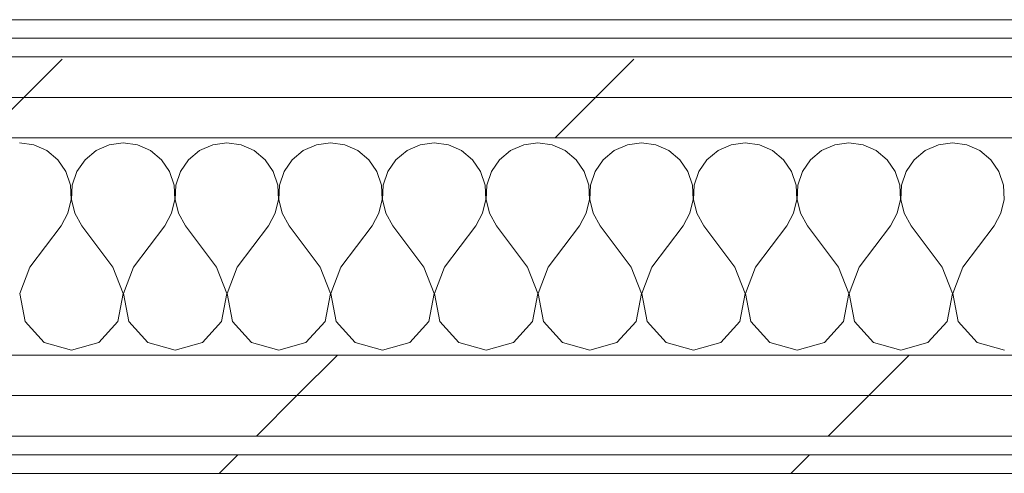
# Model space of a CAD drawing. Header units: millimetres. Extents: x -40968 to 11883, y -18816 to 4378.
# Tile 149 of 209: x -2633 to -2317, y -17277 to -17131. Entities that reach past the tile are written whole.
import ezdxf

# ---------------------------------------------------------------- set-up
doc = ezdxf.new("R2010")
doc.units = ezdxf.units.MM
doc.header["$MEASUREMENT"] = 0
doc.linetypes.add('Wipeout_Contour', pattern=[1000, 0, -1000])
doc.layers.add('Nuevo_08_E_Envans secs', color=7, linetype='Continuous')
doc.layers.add('Nuevo_08_E_Envans secs_Pluma_Nº__1', color=7, linetype='Continuous', lineweight=5)
for name, color, linetype, lineweight, true_color in [('Nuevo_08_E_Envans secs_Pluma_Nº__102', 7, 'Continuous', 5, 0xcccccc), ('Nuevo_08_E_Envans secs_Pluma_Nº__171', 171, 'Continuous', 13, 0xaaaaff), ('Nuevo_08_E_Envans secs_Pluma_Nº__177', 7, 'Continuous', 15, 0xf7e046)]:
    doc.layers.add(name, color=color, linetype=linetype, lineweight=lineweight, true_color=true_color)
pattern_1 = [(45, (0, 0), (-183.8478, 183.8478), [195, -65]), (45, (7e-14, 183.85), (-183.8478, 183.8478), [195, -65])]

# ---------------------------------------------------------------- blocks, each defined once
blk = doc.blocks.new('*X120')
at = {"layer": 'Nuevo_08_E_Envans secs_Pluma_Nº__102', "color": 254, "linetype": 'Continuous', "lineweight": 5, "true_color": 0xcccccc}
for p, q in [((-2628.78, -17171.28), (-2633.33, -17170.64)), ((-2624.57, -17173.13), (-2628.78, -17171.28)), ((-2604.55, -17171.28), (-2608.76, -17173.13)), ((-2600, -17170.64), (-2604.55, -17171.28)), ((-2595.45, -17171.28), (-2600, -17170.64)), ((-2591.24, -17173.13), (-2595.45, -17171.28)), ((-2571.22, -17171.28), (-2575.43, -17173.13)), ((-2566.67, -17170.64), (-2571.22, -17171.28)), ((-2562.11, -17171.28), (-2566.67, -17170.64)), ((-2557.9, -17173.13), (-2562.11, -17171.28)), ((-2537.89, -17171.28), (-2542.1, -17173.13)), ((-2533.33, -17170.64), (-2537.89, -17171.28)), ((-2528.78, -17171.28), (-2533.33, -17170.64)), ((-2524.57, -17173.13), (-2528.78, -17171.28)), ((-2504.55, -17171.28), (-2508.76, -17173.13)), ((-2500, -17170.64), (-2504.55, -17171.28)), ((-2495.45, -17171.28), (-2500, -17170.64)), ((-2491.24, -17173.13), (-2495.45, -17171.28)), ((-2471.22, -17171.28), (-2475.43, -17173.13)), ((-2466.67, -17170.64), (-2471.22, -17171.28)), ((-2462.11, -17171.28), (-2466.67, -17170.64)), ((-2457.9, -17173.13), (-2462.11, -17171.28)), ((-2437.89, -17171.28), (-2442.1, -17173.13)), ((-2433.33, -17170.64), (-2437.89, -17171.28)), ((-2428.78, -17171.28), (-2433.33, -17170.64)), ((-2424.57, -17173.13), (-2428.78, -17171.28)), ((-2404.55, -17171.28), (-2408.76, -17173.13)), ((-2400, -17170.64), (-2404.55, -17171.28)), ((-2395.45, -17171.28), (-2400, -17170.64)), ((-2391.24, -17173.13), (-2395.45, -17171.28)), ((-2371.22, -17171.28), (-2375.43, -17173.13)), ((-2366.67, -17170.64), (-2371.22, -17171.28)), ((-2362.11, -17171.28), (-2366.67, -17170.64)), ((-2357.9, -17173.13), (-2362.11, -17171.28)), ((-2337.89, -17171.28), (-2342.1, -17173.13)), ((-2333.33, -17170.64), (-2337.89, -17171.28)), ((-2328.78, -17171.28), (-2333.33, -17170.64)), ((-2324.57, -17173.13), (-2328.78, -17171.28)), ((-2621.03, -17176.07), (-2624.57, -17173.13)), ((-2608.76, -17173.13), (-2612.3, -17176.07)), ((-2587.7, -17176.07), (-2591.24, -17173.13)), ((-2575.43, -17173.13), (-2578.97, -17176.07)), ((-2554.36, -17176.07), (-2557.9, -17173.13)), ((-2542.1, -17173.13), (-2545.64, -17176.07)), ((-2521.03, -17176.07), (-2524.57, -17173.13)), ((-2508.76, -17173.13), (-2512.3, -17176.07)), ((-2487.7, -17176.07), (-2491.24, -17173.13)), ((-2475.43, -17173.13), (-2478.97, -17176.07)), ((-2454.36, -17176.07), (-2457.9, -17173.13)), ((-2442.1, -17173.13), (-2445.64, -17176.07)), ((-2421.03, -17176.07), (-2424.57, -17173.13)), ((-2408.76, -17173.13), (-2412.3, -17176.07)), ((-2387.7, -17176.07), (-2391.24, -17173.13)), ((-2375.43, -17173.13), (-2378.97, -17176.07)), ((-2354.36, -17176.07), (-2357.9, -17173.13)), ((-2342.1, -17173.13), (-2345.64, -17176.07)), ((-2321.03, -17176.07), (-2324.57, -17173.13)), ((-2618.43, -17179.86), (-2621.03, -17176.07)), ((-2612.3, -17176.07), (-2614.91, -17179.86)), ((-2585.09, -17179.86), (-2587.7, -17176.07)), ((-2578.97, -17176.07), (-2581.57, -17179.86)), ((-2551.76, -17179.86), (-2554.36, -17176.07)), ((-2545.64, -17176.07), (-2548.24, -17179.86)), ((-2518.43, -17179.86), (-2521.03, -17176.07)), ((-2512.3, -17176.07), (-2514.91, -17179.86)), ((-2485.09, -17179.86), (-2487.7, -17176.07)), ((-2478.97, -17176.07), (-2481.57, -17179.86)), ((-2451.76, -17179.86), (-2454.36, -17176.07)), ((-2445.64, -17176.07), (-2448.24, -17179.86)), ((-2418.43, -17179.86), (-2421.03, -17176.07)), ((-2412.3, -17176.07), (-2414.91, -17179.86)), ((-2385.09, -17179.86), (-2387.7, -17176.07)), ((-2378.97, -17176.07), (-2381.57, -17179.86)), ((-2351.76, -17179.86), (-2354.36, -17176.07)), ((-2345.64, -17176.07), (-2348.24, -17179.86)), ((-2318.43, -17179.86), (-2321.03, -17176.07)), ((-2616.96, -17184.21), (-2618.43, -17179.86)), ((-2614.91, -17179.86), (-2616.38, -17184.21)), ((-2583.62, -17184.21), (-2585.09, -17179.86)), ((-2581.57, -17179.86), (-2583.04, -17184.21)), ((-2550.29, -17184.21), (-2551.76, -17179.86)), ((-2548.24, -17179.86), (-2549.71, -17184.21)), ((-2516.96, -17184.21), (-2518.43, -17179.86)), ((-2514.91, -17179.86), (-2516.38, -17184.21)), ((-2483.62, -17184.21), (-2485.09, -17179.86)), ((-2481.57, -17179.86), (-2483.04, -17184.21)), ((-2450.29, -17184.21), (-2451.76, -17179.86)), ((-2448.24, -17179.86), (-2449.71, -17184.21)), ((-2416.96, -17184.21), (-2418.43, -17179.86)), ((-2414.91, -17179.86), (-2416.38, -17184.21)), ((-2383.62, -17184.21), (-2385.09, -17179.86)), ((-2381.57, -17179.86), (-2383.04, -17184.21)), ((-2350.29, -17184.21), (-2351.76, -17179.86)), ((-2348.24, -17179.86), (-2349.71, -17184.21)), ((-2316.96, -17184.21), (-2318.43, -17179.86)), ((-2616.73, -17188.81), (-2616.96, -17184.21)), ((-2616.38, -17184.21), (-2616.6, -17188.81)), ((-2583.4, -17188.81), (-2583.62, -17184.21)), ((-2583.04, -17184.21), (-2583.27, -17188.81)), ((-2550.07, -17188.81), (-2550.29, -17184.21)), ((-2549.71, -17184.21), (-2549.93, -17188.81)), ((-2516.73, -17188.81), (-2516.96, -17184.21)), ((-2516.38, -17184.21), (-2516.6, -17188.81)), ((-2483.4, -17188.81), (-2483.62, -17184.21)), ((-2483.04, -17184.21), (-2483.27, -17188.81)), ((-2450.07, -17188.81), (-2450.29, -17184.21)), ((-2449.71, -17184.21), (-2449.93, -17188.81)), ((-2416.73, -17188.81), (-2416.96, -17184.21)), ((-2416.38, -17184.21), (-2416.6, -17188.81)), ((-2383.4, -17188.81), (-2383.62, -17184.21)), ((-2383.04, -17184.21), (-2383.27, -17188.81)), ((-2350.07, -17188.81), (-2350.29, -17184.21)), ((-2349.71, -17184.21), (-2349.93, -17188.81)), ((-2316.73, -17188.81), (-2316.96, -17184.21)), ((-2617.77, -17193.28), (-2616.73, -17188.81)), ((-2616.6, -17188.81), (-2615.56, -17193.28)), ((-2584.44, -17193.28), (-2583.4, -17188.81)), ((-2583.27, -17188.81), (-2582.23, -17193.28)), ((-2551.11, -17193.28), (-2550.07, -17188.81)), ((-2549.93, -17188.81), (-2548.89, -17193.28)), ((-2517.77, -17193.28), (-2516.73, -17188.81)), ((-2516.6, -17188.81), (-2515.56, -17193.28)), ((-2484.44, -17193.28), (-2483.4, -17188.81)), ((-2483.27, -17188.81), (-2482.23, -17193.28)), ((-2451.11, -17193.28), (-2450.07, -17188.81)), ((-2449.93, -17188.81), (-2448.89, -17193.28)), ((-2417.77, -17193.28), (-2416.73, -17188.81)), ((-2416.6, -17188.81), (-2415.56, -17193.28)), ((-2384.44, -17193.28), (-2383.4, -17188.81)), ((-2383.27, -17188.81), (-2382.23, -17193.28)), ((-2351.11, -17193.28), (-2350.07, -17188.81)), ((-2349.93, -17188.81), (-2348.89, -17193.28)), ((-2317.77, -17193.28), (-2316.73, -17188.81)), ((-2620, -17197.31), (-2617.77, -17193.28)), ((-2615.56, -17193.28), (-2613.33, -17197.31)), ((-2586.67, -17197.31), (-2584.44, -17193.28)), ((-2582.23, -17193.28), (-2580, -17197.31)), ((-2553.33, -17197.31), (-2551.11, -17193.28)), ((-2548.89, -17193.28), (-2546.67, -17197.31)), ((-2520, -17197.31), (-2517.77, -17193.28)), ((-2515.56, -17193.28), (-2513.33, -17197.31)), ((-2486.67, -17197.31), (-2484.44, -17193.28)), ((-2482.23, -17193.28), (-2480, -17197.31)), ((-2453.33, -17197.31), (-2451.11, -17193.28)), ((-2448.89, -17193.28), (-2446.67, -17197.31)), ((-2420, -17197.31), (-2417.77, -17193.28)), ((-2415.56, -17193.28), (-2413.33, -17197.31)), ((-2386.67, -17197.31), (-2384.44, -17193.28)), ((-2382.23, -17193.28), (-2380, -17197.31)), ((-2353.33, -17197.31), (-2351.11, -17193.28)), ((-2348.89, -17193.28), (-2346.67, -17197.31)), ((-2320, -17197.31), (-2317.77, -17193.28)), ((-2630, -17210.64), (-2620, -17197.31)), ((-2603.33, -17210.64), (-2613.33, -17197.31)), ((-2596.67, -17210.64), (-2586.67, -17197.31)), ((-2570, -17210.64), (-2580, -17197.31)), ((-2563.33, -17210.64), (-2553.33, -17197.31)), ((-2536.67, -17210.64), (-2546.67, -17197.31)), ((-2530, -17210.64), (-2520, -17197.31)), ((-2503.33, -17210.64), (-2513.33, -17197.31)), ((-2496.67, -17210.64), (-2486.67, -17197.31)), ((-2470, -17210.64), (-2480, -17197.31)), ((-2463.33, -17210.64), (-2453.33, -17197.31)), ((-2436.67, -17210.64), (-2446.67, -17197.31)), ((-2430, -17210.64), (-2420, -17197.31)), ((-2403.33, -17210.64), (-2413.33, -17197.31)), ((-2396.67, -17210.64), (-2386.67, -17197.31)), ((-2370, -17210.64), (-2380, -17197.31)), ((-2363.33, -17210.64), (-2353.33, -17197.31)), ((-2336.67, -17210.64), (-2346.67, -17197.31)), ((-2330, -17210.64), (-2320, -17197.31)), ((-2630, -17210.64), (-2633.27, -17219.15)), ((-2600.07, -17219.15), (-2603.33, -17210.64)), ((-2596.67, -17210.64), (-2599.93, -17219.15)), ((-2566.73, -17219.15), (-2570, -17210.64)), ((-2563.33, -17210.64), (-2566.6, -17219.15)), ((-2533.4, -17219.15), (-2536.67, -17210.64)), ((-2530, -17210.64), (-2533.27, -17219.15)), ((-2500.07, -17219.15), (-2503.33, -17210.64)), ((-2496.67, -17210.64), (-2499.93, -17219.15)), ((-2466.73, -17219.15), (-2470, -17210.64)), ((-2463.33, -17210.64), (-2466.6, -17219.15)), ((-2433.4, -17219.15), (-2436.67, -17210.64)), ((-2430, -17210.64), (-2433.27, -17219.15)), ((-2400.07, -17219.15), (-2403.33, -17210.64)), ((-2396.67, -17210.64), (-2399.93, -17219.15)), ((-2366.73, -17219.15), (-2370, -17210.64)), ((-2363.33, -17210.64), (-2366.6, -17219.15)), ((-2333.4, -17219.15), (-2336.67, -17210.64)), ((-2330, -17210.64), (-2333.27, -17219.15)), ((-2633.27, -17219.15), (-2631.57, -17228.1)), ((-2601.76, -17228.1), (-2600.07, -17219.15)), ((-2599.93, -17219.15), (-2598.24, -17228.1)), ((-2568.43, -17228.1), (-2566.73, -17219.15)), ((-2566.6, -17219.15), (-2564.91, -17228.1)), ((-2535.09, -17228.1), (-2533.4, -17219.15)), ((-2533.27, -17219.15), (-2531.57, -17228.1)), ((-2501.76, -17228.1), (-2500.07, -17219.15)), ((-2499.93, -17219.15), (-2498.24, -17228.1)), ((-2468.43, -17228.1), (-2466.73, -17219.15)), ((-2466.6, -17219.15), (-2464.91, -17228.1)), ((-2435.09, -17228.1), (-2433.4, -17219.15)), ((-2433.27, -17219.15), (-2431.57, -17228.1)), ((-2401.76, -17228.1), (-2400.07, -17219.15)), ((-2399.93, -17219.15), (-2398.24, -17228.1)), ((-2368.43, -17228.1), (-2366.73, -17219.15)), ((-2366.6, -17219.15), (-2364.91, -17228.1)), ((-2335.09, -17228.1), (-2333.4, -17219.15)), ((-2333.27, -17219.15), (-2331.57, -17228.1)), ((-2631.57, -17228.1), (-2625.43, -17234.82)), ((-2607.9, -17234.82), (-2601.76, -17228.1)), ((-2598.24, -17228.1), (-2592.1, -17234.82)), ((-2574.57, -17234.82), (-2568.43, -17228.1)), ((-2564.91, -17228.1), (-2558.76, -17234.82)), ((-2541.24, -17234.82), (-2535.09, -17228.1)), ((-2531.57, -17228.1), (-2525.43, -17234.82)), ((-2507.9, -17234.82), (-2501.76, -17228.1)), ((-2498.24, -17228.1), (-2492.1, -17234.82)), ((-2474.57, -17234.82), (-2468.43, -17228.1)), ((-2464.91, -17228.1), (-2458.76, -17234.82)), ((-2441.24, -17234.82), (-2435.09, -17228.1)), ((-2431.57, -17228.1), (-2425.43, -17234.82)), ((-2407.9, -17234.82), (-2401.76, -17228.1)), ((-2398.24, -17228.1), (-2392.1, -17234.82)), ((-2374.57, -17234.82), (-2368.43, -17228.1)), ((-2364.91, -17228.1), (-2358.76, -17234.82)), ((-2341.24, -17234.82), (-2335.09, -17228.1)), ((-2331.57, -17228.1), (-2325.43, -17234.82)), ((-2625.43, -17234.82), (-2616.67, -17237.31)), ((-2616.67, -17237.31), (-2607.9, -17234.82)), ((-2592.1, -17234.82), (-2583.33, -17237.31)), ((-2583.33, -17237.31), (-2574.57, -17234.82)), ((-2558.76, -17234.82), (-2550, -17237.31)), ((-2550, -17237.31), (-2541.24, -17234.82)), ((-2525.43, -17234.82), (-2516.67, -17237.31)), ((-2516.67, -17237.31), (-2507.9, -17234.82)), ((-2492.1, -17234.82), (-2483.33, -17237.31)), ((-2483.33, -17237.31), (-2474.57, -17234.82)), ((-2458.76, -17234.82), (-2450, -17237.31)), ((-2450, -17237.31), (-2441.24, -17234.82)), ((-2425.43, -17234.82), (-2416.67, -17237.31)), ((-2416.67, -17237.31), (-2407.9, -17234.82)), ((-2392.1, -17234.82), (-2383.33, -17237.31)), ((-2383.33, -17237.31), (-2374.57, -17234.82)), ((-2358.76, -17234.82), (-2350, -17237.31)), ((-2350, -17237.31), (-2341.24, -17234.82)), ((-2325.43, -17234.82), (-2316.67, -17237.31))]:
    blk.add_line(p, q, dxfattribs=at)
blk = doc.blocks.new('Muro_75_1', base_point=(-3784.89, -17276.98))
at = {"layer": 'Nuevo_08_E_Envans secs', "color": 7, "lineweight": 20}
blk.add_blockref('*X120', (0, 0), dxfattribs=at)
at = {"color": 254, "linetype": 'Wipeout_Contour', "lineweight": 0, "ltscale": 69514.52543}
blk.add_wipeout([(-2036.11, -17130.98), (-3573.89, -17130.98), (-3573.89, -17136.98), (-2036.11, -17136.98)], dxfattribs=at).dxf.layer = 'Nuevo_08_E_Envans secs'
at = {"color": 254, "linetype": 'Wipeout_Contour', "lineweight": 0, "ltscale": 69631.301025}
blk.add_wipeout([(-2011.11, -17155.98), (-3598.89, -17155.98), (-3598.89, -17168.98), (-2011.11, -17168.98)], dxfattribs=at).dxf.layer = 'Nuevo_08_E_Envans secs'
at = {"color": 254, "linetype": 'Wipeout_Contour', "lineweight": 0, "ltscale": 69878.642159}
blk.add_wipeout([(-3759.89, -17264.98), (778.89, -17264.98), (778.89, -17251.98), (-3759.89, -17251.98)], dxfattribs=at).dxf.layer = 'Nuevo_08_E_Envans secs'
at = {"color": 254, "linetype": 'Wipeout_Contour', "lineweight": 0, "ltscale": 69948.001997}
blk.add_wipeout([(-3778.89, -17276.98), (778.89, -17276.98), (778.89, -17270.98), (-3778.89, -17270.98)], dxfattribs=at).dxf.layer = 'Nuevo_08_E_Envans secs'
at = {"layer": 'Nuevo_08_E_Envans secs_Pluma_Nº__171', "linetype": 'Continuous', "lineweight": 13, "true_color": 0xaaaaff}
h = blk.add_hatch(dxfattribs=at)
h.set_pattern_fill('Panellat_HPL_0001', color=161, style=0, pattern_type=2)
h.set_pattern_definition(pattern_1)
h.paths.add_polyline_path([(-2036.11, -17130.98), (-3573.89, -17130.98), (-3573.89, -17136.98), (-2036.11, -17136.98)])
h = blk.add_hatch(dxfattribs=at)
h.set_pattern_fill('Panellat_HPL_0001', color=161, style=0, pattern_type=2)
h.set_pattern_definition(pattern_1)
h.paths.add_polyline_path([(-3778.89, -17276.98), (778.89, -17276.98), (778.89, -17270.98), (-3778.89, -17270.98)])
at = {"layer": 'Nuevo_08_E_Envans secs_Pluma_Nº__177', "linetype": 'Continuous', "lineweight": 15, "true_color": 0xf7e046}
h = blk.add_hatch(dxfattribs=at)
h.set_pattern_fill('Panellat_HPL_0001', color=53, style=0, pattern_type=2)
h.set_pattern_definition(pattern_1)
h.paths.add_polyline_path([(-2011.11, -17155.98), (-3598.89, -17155.98), (-3598.89, -17168.98), (-2011.11, -17168.98)])
h = blk.add_hatch(dxfattribs=at)
h.set_pattern_fill('Panellat_HPL_0001', color=53, style=0, pattern_type=2)
h.set_pattern_definition(pattern_1)
h.paths.add_polyline_path([(-3759.89, -17264.98), (778.89, -17264.98), (778.89, -17251.98), (-3759.89, -17251.98)])
at = {"layer": 'Nuevo_08_E_Envans secs_Pluma_Nº__1', "color": 7, "linetype": 'Continuous', "lineweight": 5}
for p, q in [((-3573.89, -17136.98), (-2036.11, -17136.98)), ((-3598.89, -17168.98), (-2011.11, -17168.98)), ((-3759.89, -17264.98), (778.89, -17264.98)), ((-3772.89, -17270.98), (778.89, -17270.98))]:
    blk.add_line(p, q, dxfattribs=at)
at = {"layer": 'Nuevo_08_E_Envans secs_Pluma_Nº__1', "color": 7, "linetype": 'Continuous', "lineweight": 5, "flags": 128}
for points in [[(-2036.11, -17130.98), (-3573.89, -17130.98)], [(-3784.89, -17276.98), (778.89, -17276.98)]]:
    blk.add_lwpolyline(points, dxfattribs=at)
at = {"color": 254, "linetype": 'Wipeout_Contour', "lineweight": 0, "ltscale": 69577.739165}
blk.add_wipeout([(-2024.11, -17142.98), (-3585.89, -17142.98), (-3585.89, -17155.98), (-2024.11, -17155.98)], dxfattribs=at).dxf.layer = 'Nuevo_08_E_Envans secs'
at = {"color": 254, "linetype": 'Wipeout_Contour', "lineweight": 0, "ltscale": 69821.735721}
blk.add_wipeout([(-3746.89, -17251.98), (778.89, -17251.98), (778.89, -17238.98), (-3746.89, -17238.98)], dxfattribs=at).dxf.layer = 'Nuevo_08_E_Envans secs'
at = {"layer": 'Nuevo_08_E_Envans secs_Pluma_Nº__177', "linetype": 'Continuous', "lineweight": 15, "true_color": 0xf7e046}
h = blk.add_hatch(dxfattribs=at)
h.set_pattern_fill('Panellat_HPL_0001', color=53, style=0, pattern_type=2)
h.set_pattern_definition(pattern_1)
h.paths.add_polyline_path([(-2024.11, -17142.98), (-3585.89, -17142.98), (-3585.89, -17155.98), (-2024.11, -17155.98)])
h = blk.add_hatch(dxfattribs=at)
h.set_pattern_fill('Panellat_HPL_0001', color=53, style=0, pattern_type=2)
h.set_pattern_definition(pattern_1)
h.paths.add_polyline_path([(-3746.89, -17251.98), (778.89, -17251.98), (778.89, -17238.98), (-3746.89, -17238.98)])
at = {"layer": 'Nuevo_08_E_Envans secs_Pluma_Nº__1', "color": 7, "linetype": 'Continuous', "lineweight": 5}
for p, q in [((-3579.89, -17142.98), (-2030.11, -17142.98)), ((-3585.89, -17155.98), (-2024.11, -17155.98)), ((-3598.89, -17238.98), (-2011.11, -17238.98)), ((-3746.89, -17251.98), (778.89, -17251.98))]:
    blk.add_line(p, q, dxfattribs=at)

msp = doc.modelspace()

# ---------------------------------------------------------------- block references
at = {"layer": 'Nuevo_08_E_Envans secs', "color": 7, "lineweight": 20}
msp.add_blockref('Muro_75_1', (-3784.89, -17276.98), dxfattribs=at)

doc.saveas('drawing.dxf')
